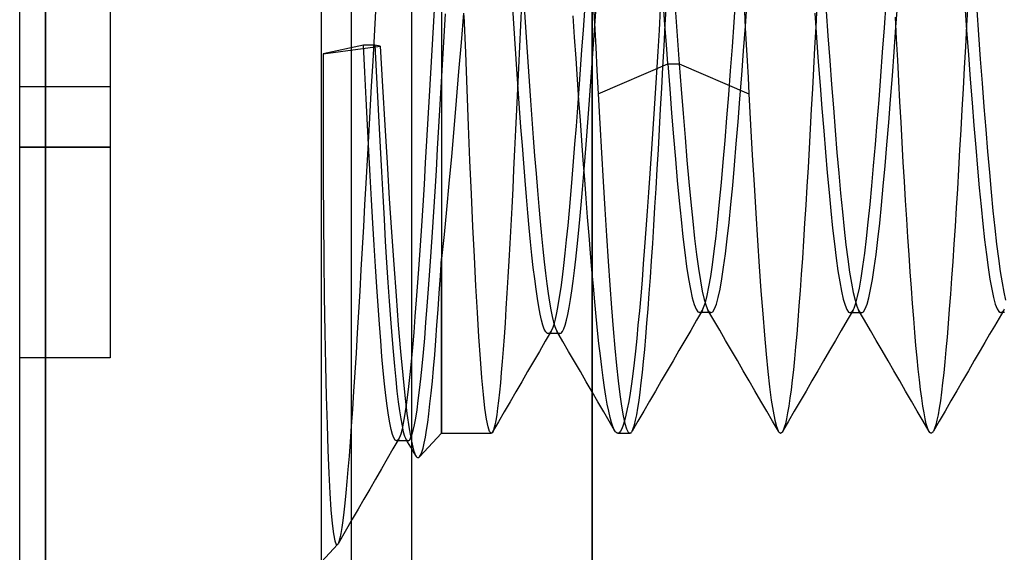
# Model space of a CAD drawing. Header units: millimetres. Extents: x -93 to 0, y 0 to 191.
# Tile 84 of 150: x -93 to -89.73, y 156.15 to 157.92. Entities that reach past the tile are written whole.
import ezdxf

# ---------------------------------------------------------------- set-up
doc = ezdxf.new("R2010")
doc.units = ezdxf.units.MM
doc.layers.add('MAIN-1', color=7, linetype='Continuous')
doc.layers.add('MAIN-2', color=7, linetype='Continuous')

msp = doc.modelspace()

# ---------------------------------------------------------------- linework, layer by layer
at = {"layer": 'MAIN-1'}
for p, q in [((-93, 0), (-93, 187.5)), ((-92, 187.5), (-92, 0))]:
    msp.add_line(p, q, dxfattribs=at)
at = {"layer": 'MAIN-2'}
for p, q in [((-92, 187.5), (-92, 0)), ((-91.1, 16.6), (-91.1, 183.1)), ((-91.7, 167.05), (-91.7, 23.45)), ((-91.9, 166.05), (-91.9, 149.55)), ((-91.1, 166.05), (-91.1, 149.55)), ((-92.9148, 155.14), (-92.9148, 160.96)), ((-92.9148, 160.96), (-92.9148, 155.14)), ((-91.6, 159.5067), (-91.6, 156.55)), ((-92.7, 158.4), (-92.7, 157.7)), ((-90.6289, 157.9148), (-90.6229, 157.9975)), ((-91.6233, 157.9758), (-91.6277, 157.8984)), ((-91.3588, 157.8932), (-91.3633, 157.9615)), ((-91.335, 157.9754), (-91.3383, 157.9043)), ((-91.3265, 157.9814), (-91.3221, 157.9142)), ((-91.0967, 157.9898), (-91.0926, 157.9105)), ((-90.8586, 157.9056), (-90.8633, 157.9708)), ((-90.8576, 157.9062), (-90.8538, 157.978)), ((-90.8246, 157.9618), (-90.82, 157.8996)), ((-90.5917, 157.9009), (-90.5857, 157.9834)), ((-90.3544, 157.9697), (-90.3582, 157.8993)), ((-90.1303, 157.8959), (-90.1243, 157.9772)), ((-90.0919, 157.898), (-90.0859, 157.9806)), ((-89.8633, 157.9708), (-89.8573, 157.8878)), ((-89.8539, 157.9748), (-89.8577, 157.9038)), ((-91.8189, 157.9508), (-91.8236, 157.8685)), ((-91.5914, 157.8666), (-91.5871, 157.9422)), ((-91.5273, 157.9442), (-91.5352, 157.8468)), ((-91.5199, 157.8127), (-91.5247, 157.9361)), ((-91.1584, 157.8646), (-91.1632, 157.9355)), ((-91.1258, 157.9537), (-91.1305, 157.8877)), ((-91.0924, 157.887), (-91.088, 157.9503)), ((-90.8739, 157.9587), (-90.8782, 157.8877)), ((-90.5949, 157.9513), (-90.592, 157.8959)), ((-90.3614, 157.9447), (-90.3555, 157.8634)), ((-90.3237, 157.9513), (-90.3177, 157.869)), ((-90.0898, 157.8594), (-90.0936, 157.9306)), ((-89.824, 157.9548), (-89.818, 157.8726)), ((-91.6277, 157.8984), (-91.6321, 157.8213)), ((-91.3383, 157.9043), (-91.3415, 157.8335)), ((-91.3221, 157.9142), (-91.3177, 157.8479)), ((-91.0926, 157.9105), (-91.0884, 157.8318)), ((-90.8614, 157.8351), (-90.8576, 157.9062)), ((-90.8539, 157.8407), (-90.8586, 157.9056)), ((-90.82, 157.8996), (-90.8155, 157.8377)), ((-90.6349, 157.833), (-90.6289, 157.9148)), ((-90.5977, 157.8193), (-90.5917, 157.9009)), ((-90.592, 157.8959), (-90.589, 157.8406)), ((-90.3582, 157.8993), (-90.3619, 157.8296)), ((-90.1362, 157.815), (-90.1303, 157.8959)), ((-90.0979, 157.8163), (-90.0919, 157.898)), ((-89.8577, 157.9038), (-89.8616, 157.8329)), ((-91.8236, 157.8685), (-91.8283, 157.7854)), ((-91.5957, 157.7915), (-91.5914, 157.8666)), ((-91.3543, 157.8256), (-91.3588, 157.8932)), ((-91.1535, 157.7942), (-91.1584, 157.8646)), ((-91.1305, 157.8877), (-91.1351, 157.8222)), ((-91.0968, 157.8245), (-91.0924, 157.887)), ((-90.8782, 157.8877), (-90.8825, 157.8173)), ((-90.3555, 157.8634), (-90.3496, 157.7832)), ((-90.3177, 157.869), (-90.3117, 157.7877)), ((-89.8573, 157.8878), (-89.8512, 157.8058)), ((-89.818, 157.8726), (-89.812, 157.7913)), ((-91.8591, 157.8383), (-91.993, 157.8092)), ((-91.993, 157.8092), (-91.804, 157.8346)), ((-91.8547, 157.7484), (-91.8591, 157.8383)), ((-91.8209, 157.8383), (-91.8591, 157.8383)), ((-91.804, 157.8346), (-91.8209, 157.8383)), ((-91.8209, 157.8383), (-91.8168, 157.7524)), ((-91.804, 157.8346), (-91.7961, 157.7015)), ((-91.5352, 157.8468), (-91.5432, 157.7502)), ((-91.3415, 157.8335), (-91.3448, 157.7632)), ((-91.3177, 157.8479), (-91.3133, 157.7825)), ((-91.0884, 157.8318), (-91.0843, 157.7539)), ((-90.8652, 157.7647), (-90.8614, 157.8351)), ((-90.8491, 157.7765), (-90.8539, 157.8407)), ((-90.8155, 157.8377), (-90.8109, 157.7765)), ((-90.6409, 157.7525), (-90.6349, 157.833)), ((-90.589, 157.8406), (-90.5859, 157.7857)), ((-90.3619, 157.8296), (-90.3656, 157.7608)), ((-90.0861, 157.7887), (-90.0898, 157.8594)), ((-89.8616, 157.8329), (-89.8655, 157.7624)), ((-91.993, 157.8092), (-91.9932, 157.6672)), ((-91.6321, 157.8213), (-91.6365, 157.7448)), ((-91.5151, 157.6906), (-91.5199, 157.8127)), ((-91.3498, 157.7589), (-91.3543, 157.8256)), ((-91.1351, 157.8222), (-91.1398, 157.7573)), ((-91.1012, 157.7629), (-91.0968, 157.8245)), ((-90.8825, 157.8173), (-90.8868, 157.7477)), ((-90.6037, 157.739), (-90.5977, 157.8193)), ((-90.1422, 157.7352), (-90.1362, 157.815)), ((-90.1039, 157.736), (-90.0979, 157.8163)), ((-89.8512, 157.8058), (-89.8452, 157.7253)), ((-91.8283, 157.7854), (-91.8331, 157.7016)), ((-91.5999, 157.7166), (-91.5957, 157.7915)), ((-91.3133, 157.7825), (-91.3089, 157.7181)), ((-91.1487, 157.7246), (-91.1535, 157.7942)), ((-91.0802, 157.677), (-90.8491, 157.7765)), ((-90.869, 157.6951), (-90.8652, 157.7647)), ((-90.8492, 157.7765), (-90.8109, 157.7765)), ((-90.8492, 157.7765), (-90.8428, 157.693)), ((-90.8109, 157.7765), (-90.5799, 157.677)), ((-90.8109, 157.7765), (-90.8046, 157.6925)), ((-90.5859, 157.7857), (-90.5829, 157.7311)), ((-90.3496, 157.7832), (-90.3437, 157.7047)), ((-90.3117, 157.7877), (-90.3057, 157.708)), ((-90.0823, 157.7186), (-90.0861, 157.7887)), ((-89.812, 157.7913), (-89.806, 157.7116)), ((-91.8504, 157.6599), (-91.8547, 157.7484)), ((-91.8168, 157.7524), (-91.8126, 157.6672)), ((-91.6365, 157.7448), (-91.6408, 157.6691)), ((-91.5432, 157.7502), (-91.5512, 157.6546)), ((-91.3453, 157.6933), (-91.3498, 157.7589)), ((-91.3448, 157.7632), (-91.348, 157.6937)), ((-91.1398, 157.7573), (-91.1444, 157.6934)), ((-91.1057, 157.702), (-91.1012, 157.7629)), ((-91.0843, 157.7539), (-91.0802, 157.677)), ((-90.8868, 157.7477), (-90.8911, 157.6788)), ((-90.6469, 157.6735), (-90.6409, 157.7525)), ((-90.6097, 157.6604), (-90.6037, 157.739)), ((-90.3656, 157.7608), (-90.3693, 157.693)), ((-90.1481, 157.657), (-90.1422, 157.7352)), ((-90.1099, 157.6574), (-90.1039, 157.736)), ((-89.8655, 157.7624), (-89.8693, 157.6927)), ((-93, 157.7), (-93, 157.7)), ((-93, 157.7), (-93, 157.7)), ((-92.7, 157.7), (-93, 157.7)), ((-92.7, 157.7), (-92.7, 157.5)), ((-92.7, 157.7), (-92.7, 157.7)), ((-92.7, 157.7), (-92.7, 157.7)), ((-91.8331, 157.7016), (-91.8378, 157.6178)), ((-91.7961, 157.7015), (-91.7884, 157.5724)), ((-91.6043, 157.6417), (-91.5999, 157.7166)), ((-91.3089, 157.7181), (-91.3045, 157.6546)), ((-91.1439, 157.656), (-91.1487, 157.7246)), ((-91.1101, 157.6415), (-91.1057, 157.702)), ((-90.5829, 157.7311), (-90.5799, 157.677)), ((-90.3437, 157.7047), (-90.3377, 157.6282)), ((-90.3057, 157.708), (-90.2997, 157.6303)), ((-90.0786, 157.6497), (-90.0823, 157.7186)), ((-89.8452, 157.7253), (-89.8392, 157.6469)), ((-89.806, 157.7116), (-89.8, 157.6337)), ((-91.9932, 157.6672), (-91.993, 157.5275)), ((-91.8126, 157.6672), (-91.8083, 157.5828)), ((-91.6408, 157.6691), (-91.6451, 157.5942)), ((-91.5104, 157.5709), (-91.5151, 157.6906)), ((-91.348, 157.6937), (-91.3512, 157.6251)), ((-91.3408, 157.629), (-91.3453, 157.6933)), ((-91.1444, 157.6934), (-91.149, 157.6307)), ((-91.0802, 157.677), (-91.0746, 157.5776)), ((-90.8911, 157.6788), (-90.8954, 157.6106)), ((-90.8728, 157.6264), (-90.869, 157.6951)), ((-90.8428, 157.693), (-90.8365, 157.612)), ((-90.8046, 157.6925), (-90.7982, 157.6108)), ((-90.6529, 157.5964), (-90.6469, 157.6735)), ((-90.5799, 157.677), (-90.5742, 157.5736)), ((-90.3693, 157.693), (-90.3729, 157.6261)), ((-89.8693, 157.6927), (-89.8731, 157.6241)), ((-91.846, 157.5729), (-91.8504, 157.6599)), ((-91.6086, 157.5673), (-91.6043, 157.6417)), ((-91.5512, 157.6546), (-91.5592, 157.5607)), ((-91.3045, 157.6546), (-91.3, 157.5921)), ((-91.1391, 157.5885), (-91.1439, 157.656)), ((-91.1146, 157.5817), (-91.1101, 157.6415)), ((-90.6157, 157.5841), (-90.6097, 157.6604)), ((-90.1541, 157.581), (-90.1481, 157.657)), ((-90.1159, 157.5811), (-90.1099, 157.6574)), ((-90.0749, 157.582), (-90.0786, 157.6497)), ((-89.8392, 157.6469), (-89.8332, 157.5711)), ((-89.8, 157.6337), (-89.794, 157.5581)), ((-91.8378, 157.6178), (-91.8425, 157.5353)), ((-91.3512, 157.6251), (-91.3544, 157.5575)), ((-91.3363, 157.5662), (-91.3408, 157.629)), ((-91.149, 157.6307), (-91.1537, 157.5695)), ((-90.8954, 157.6106), (-90.8997, 157.5434)), ((-90.8765, 157.5588), (-90.8728, 157.6264)), ((-90.8365, 157.612), (-90.8302, 157.5339)), ((-90.7982, 157.6108), (-90.7918, 157.532)), ((-90.3729, 157.6261), (-90.3765, 157.5603)), ((-90.3377, 157.6282), (-90.3318, 157.5541)), ((-90.2997, 157.6303), (-90.2937, 157.5549)), ((-89.8731, 157.6241), (-89.8769, 157.5566)), ((-91.8416, 157.4877), (-91.846, 157.5729)), ((-91.8083, 157.5828), (-91.804, 157.4993)), ((-91.7884, 157.5724), (-91.7808, 157.4479)), ((-91.6451, 157.5942), (-91.6495, 157.5204)), ((-91.5056, 157.4549), (-91.5104, 157.5709)), ((-91.3, 157.5921), (-91.2955, 157.5305)), ((-91.1537, 157.5695), (-91.1583, 157.5097)), ((-91.1344, 157.522), (-91.1391, 157.5885)), ((-91.1191, 157.5231), (-91.1146, 157.5817)), ((-91.0746, 157.5776), (-91.069, 157.4803)), ((-90.659, 157.5217), (-90.6529, 157.5964)), ((-90.6217, 157.5103), (-90.6157, 157.5841)), ((-90.5742, 157.5736), (-90.5686, 157.4727)), ((-90.1601, 157.5079), (-90.1541, 157.581)), ((-90.1219, 157.5076), (-90.1159, 157.5811)), ((-90.0712, 157.5154), (-90.0749, 157.582)), ((-89.8332, 157.5711), (-89.8273, 157.4985)), ((-91.8425, 157.5353), (-91.8469, 157.4559)), ((-91.6129, 157.4941), (-91.6086, 157.5673)), ((-91.5592, 157.5607), (-91.5673, 157.4688)), ((-91.3544, 157.5575), (-91.3576, 157.4911)), ((-91.3317, 157.5052), (-91.3363, 157.5662)), ((-90.8997, 157.5434), (-90.9041, 157.4772)), ((-90.8803, 157.4922), (-90.8765, 157.5588)), ((-90.3765, 157.5603), (-90.3801, 157.4955)), ((-90.3318, 157.5541), (-90.3259, 157.4827)), ((-90.2937, 157.5549), (-90.2877, 157.4824)), ((-89.8769, 157.5566), (-89.8806, 157.4902)), ((-89.794, 157.5581), (-89.788, 157.4853)), ((-91.993, 157.5275), (-91.9925, 157.3908)), ((-91.6495, 157.5204), (-91.6538, 157.4476)), ((-91.3272, 157.4461), (-91.3317, 157.5052)), ((-91.2955, 157.5305), (-91.291, 157.4703)), ((-91.1583, 157.5097), (-91.1629, 157.4516)), ((-91.1296, 157.4566), (-91.1344, 157.522)), ((-91.1236, 157.4664), (-91.1191, 157.5231)), ((-90.8302, 157.5339), (-90.8239, 157.4592)), ((-90.7918, 157.532), (-90.7855, 157.4565)), ((-90.665, 157.45), (-90.659, 157.5217)), ((-90.6277, 157.4396), (-90.6217, 157.5103)), ((-90.166, 157.4379), (-90.1601, 157.5079)), ((-90.1279, 157.4371), (-90.1219, 157.5076)), ((-90.0675, 157.45), (-90.0712, 157.5154)), ((-93, 157.5), (-92.7, 157.5)), ((-92.7, 157.5), (-93, 157.5)), ((-92.7, 157.5), (-92.7, 156.8)), ((-91.8371, 157.4047), (-91.8416, 157.4877)), ((-91.804, 157.4993), (-91.7997, 157.4173)), ((-91.6172, 157.4225), (-91.6129, 157.4941)), ((-91.3576, 157.4911), (-91.3608, 157.4259)), ((-91.291, 157.4703), (-91.2864, 157.4118)), ((-91.069, 157.4803), (-91.0635, 157.3856)), ((-90.9041, 157.4772), (-90.9084, 157.4124)), ((-90.8841, 157.4268), (-90.8803, 157.4922)), ((-90.5686, 157.4727), (-90.5629, 157.3749)), ((-90.3801, 157.4955), (-90.3837, 157.4317)), ((-90.3259, 157.4827), (-90.32, 157.4143)), ((-90.2877, 157.4824), (-90.2817, 157.413)), ((-89.8806, 157.4902), (-89.8843, 157.4249)), ((-89.8273, 157.4985), (-89.8214, 157.4295)), ((-89.788, 157.4853), (-89.782, 157.4157)), ((-91.8469, 157.4559), (-91.8512, 157.3804)), ((-91.7808, 157.4479), (-91.7733, 157.3294)), ((-91.6538, 157.4476), (-91.6581, 157.3761)), ((-91.5673, 157.4688), (-91.5754, 157.3795)), ((-91.5007, 157.3434), (-91.5056, 157.4549)), ((-91.3227, 157.3891), (-91.3272, 157.4461)), ((-91.1629, 157.4516), (-91.1675, 157.3952)), ((-91.1249, 157.3921), (-91.1296, 157.4566)), ((-91.128, 157.4117), (-91.1236, 157.4664)), ((-90.8239, 157.4592), (-90.8177, 157.3884)), ((-90.7855, 157.4565), (-90.7791, 157.3848)), ((-90.671, 157.3819), (-90.665, 157.45)), ((-90.6337, 157.3723), (-90.6277, 157.4396)), ((-90.172, 157.3715), (-90.166, 157.4379)), ((-90.1339, 157.3701), (-90.1279, 157.4371)), ((-90.0636, 157.3856), (-90.0675, 157.45)), ((-91.8327, 157.3245), (-91.8371, 157.4047)), ((-91.7997, 157.4173), (-91.7953, 157.3375)), ((-91.6215, 157.3527), (-91.6172, 157.4225)), ((-91.3608, 157.4259), (-91.3639, 157.3621)), ((-91.2864, 157.4118), (-91.2819, 157.3559)), ((-91.1325, 157.3591), (-91.128, 157.4117)), ((-90.9084, 157.4124), (-90.9128, 157.349)), ((-90.8879, 157.3628), (-90.8841, 157.4268)), ((-90.3837, 157.4317), (-90.3874, 157.3689)), ((-90.32, 157.4143), (-90.3141, 157.3493)), ((-90.2817, 157.413), (-90.2757, 157.3472)), ((-89.8843, 157.4249), (-89.888, 157.3607)), ((-89.8214, 157.4295), (-89.8155, 157.3641)), ((-89.782, 157.4157), (-89.776, 157.3498)), ((-91.9925, 157.3908), (-91.9916, 157.2575)), ((-91.8512, 157.3804), (-91.8552, 157.3076)), ((-91.6581, 157.3761), (-91.6625, 157.3062)), ((-91.5754, 157.3795), (-91.5836, 157.2931)), ((-91.3182, 157.3344), (-91.3227, 157.3891)), ((-91.1675, 157.3952), (-91.1722, 157.341)), ((-91.1201, 157.3288), (-91.1249, 157.3921)), ((-91.0635, 157.3856), (-91.0579, 157.2939)), ((-90.8177, 157.3884), (-90.8114, 157.3217)), ((-90.7791, 157.3848), (-90.7728, 157.3172)), ((-90.677, 157.3182), (-90.671, 157.3819)), ((-90.6397, 157.3089), (-90.6337, 157.3723)), ((-90.5629, 157.3749), (-90.5572, 157.2806)), ((-90.0598, 157.3225), (-90.0636, 157.3856)), ((-91.6257, 157.2844), (-91.6215, 157.3527)), ((-91.4958, 157.2367), (-91.5007, 157.3434)), ((-91.3639, 157.3621), (-91.3671, 157.2998)), ((-91.2819, 157.3559), (-91.2773, 157.3027)), ((-91.1722, 157.341), (-91.1768, 157.2889)), ((-91.1369, 157.3084), (-91.1325, 157.3591)), ((-90.9128, 157.349), (-90.9172, 157.2872)), ((-90.8917, 157.3002), (-90.8879, 157.3628)), ((-90.3874, 157.3689), (-90.3912, 157.3074)), ((-90.3141, 157.3493), (-90.3082, 157.2881)), ((-90.2757, 157.3472), (-90.2697, 157.2853)), ((-90.1779, 157.309), (-90.172, 157.3715)), ((-90.1399, 157.3068), (-90.1339, 157.3701)), ((-89.888, 157.3607), (-89.8918, 157.2978)), ((-89.8155, 157.3641), (-89.8096, 157.3025)), ((-89.776, 157.3498), (-89.77, 157.2879)), ((-91.8552, 157.3076), (-91.8592, 157.2361)), ((-91.8283, 157.2475), (-91.8327, 157.3245)), ((-91.7953, 157.3375), (-91.7909, 157.2605)), ((-91.7733, 157.3294), (-91.766, 157.2176)), ((-91.3136, 157.282), (-91.3182, 157.3344)), ((-91.1414, 157.2598), (-91.1369, 157.3084)), ((-91.1153, 157.2669), (-91.1201, 157.3288)), ((-90.8114, 157.3217), (-90.8052, 157.2596)), ((-90.7728, 157.3172), (-90.7664, 157.2543)), ((-90.6829, 157.2589), (-90.677, 157.3182)), ((-90.6457, 157.2497), (-90.6397, 157.3089)), ((-90.3912, 157.3074), (-90.395, 157.2472)), ((-90.1838, 157.2507), (-90.1779, 157.309)), ((-90.1459, 157.2478), (-90.1399, 157.3068)), ((-90.0559, 157.2608), (-90.0598, 157.3225)), ((-91.6625, 157.3062), (-91.6668, 157.2382)), ((-91.63, 157.2177), (-91.6257, 157.2844)), ((-91.5836, 157.2931), (-91.5918, 157.21)), ((-91.3671, 157.2998), (-91.3702, 157.239)), ((-91.3091, 157.2323), (-91.3136, 157.282)), ((-91.2773, 157.3027), (-91.2728, 157.2525)), ((-91.1768, 157.2889), (-91.1814, 157.2392)), ((-91.0579, 157.2939), (-91.0524, 157.2056)), ((-90.9172, 157.2872), (-90.9215, 157.227)), ((-90.8954, 157.2391), (-90.8917, 157.3002)), ((-90.5572, 157.2806), (-90.5515, 157.1901)), ((-90.3082, 157.2881), (-90.3022, 157.2311)), ((-90.2697, 157.2853), (-90.2637, 157.2278)), ((-89.8918, 157.2978), (-89.8955, 157.2365)), ((-89.8096, 157.3025), (-89.8037, 157.245)), ((-89.77, 157.2879), (-89.7639, 157.2304)), ((-91.9916, 157.2575), (-91.9904, 157.1279)), ((-91.8239, 157.1738), (-91.8283, 157.2475)), ((-91.7909, 157.2605), (-91.7866, 157.1867)), ((-91.2728, 157.2525), (-91.2684, 157.2052)), ((-91.1458, 157.2133), (-91.1414, 157.2598)), ((-91.1105, 157.2066), (-91.1153, 157.2669)), ((-90.8052, 157.2596), (-90.799, 157.2024)), ((-90.7664, 157.2543), (-90.7601, 157.1963)), ((-90.6889, 157.2042), (-90.6829, 157.2589)), ((-90.6517, 157.1952), (-90.6457, 157.2497)), ((-90.395, 157.2472), (-90.3988, 157.1886)), ((-90.1897, 157.1967), (-90.1838, 157.2507)), ((-90.1519, 157.1932), (-90.1459, 157.2478)), ((-90.0521, 157.2008), (-90.0559, 157.2608)), ((-89.8037, 157.245), (-89.7978, 157.1919)), ((-91.8592, 157.2361), (-91.8633, 157.1644)), ((-91.766, 157.2176), (-91.7586, 157.1104)), ((-91.6668, 157.2382), (-91.6711, 157.1727)), ((-91.6344, 157.1525), (-91.63, 157.2177)), ((-91.5918, 157.21), (-91.6, 157.1305)), ((-91.491, 157.1351), (-91.4958, 157.2367)), ((-91.3702, 157.239), (-91.3734, 157.1799)), ((-91.3045, 157.1853), (-91.3091, 157.2323)), ((-91.1814, 157.2392), (-91.1861, 157.1921)), ((-91.1503, 157.1694), (-91.1458, 157.2133)), ((-90.9215, 157.227), (-90.9259, 157.1687)), ((-90.8993, 157.1798), (-90.8954, 157.2391)), ((-90.3022, 157.2311), (-90.2963, 157.1788)), ((-90.2637, 157.2278), (-90.2577, 157.1751)), ((-89.8955, 157.2365), (-89.8993, 157.1771)), ((-89.7639, 157.2304), (-89.7579, 157.1776)), ((-91.7866, 157.1867), (-91.7823, 157.1166)), ((-91.3734, 157.1799), (-91.3766, 157.1227)), ((-91.3, 157.1413), (-91.3045, 157.1853)), ((-91.2684, 157.2052), (-91.2639, 157.1608)), ((-91.1861, 157.1921), (-91.1907, 157.1478)), ((-91.1057, 157.1482), (-91.1105, 157.2066)), ((-91.0524, 157.2056), (-91.0469, 157.1213)), ((-90.9031, 157.1223), (-90.8993, 157.1798)), ((-90.799, 157.2024), (-90.7928, 157.1503)), ((-90.7601, 157.1963), (-90.7538, 157.1436)), ((-90.6948, 157.1543), (-90.6889, 157.2042)), ((-90.6577, 157.1456), (-90.6517, 157.1952)), ((-90.5515, 157.1901), (-90.5456, 157.1037)), ((-90.3988, 157.1886), (-90.4026, 157.1316)), ((-90.2963, 157.1788), (-90.2904, 157.1314)), ((-90.1956, 157.1475), (-90.1897, 157.1967)), ((-90.1579, 157.1436), (-90.1519, 157.1932)), ((-90.0482, 157.1425), (-90.0521, 157.2008)), ((-89.8993, 157.1771), (-89.9032, 157.1196)), ((-89.7978, 157.1919), (-89.7919, 157.1434)), ((-89.7579, 157.1776), (-89.7519, 157.1297)), ((-91.8633, 157.1644), (-91.8674, 157.0927)), ((-91.8195, 157.1034), (-91.8239, 157.1738)), ((-91.6711, 157.1727), (-91.6754, 157.11)), ((-91.6387, 157.0895), (-91.6344, 157.1525)), ((-91.2639, 157.1608), (-91.2595, 157.1194)), ((-91.1907, 157.1478), (-91.1954, 157.1063)), ((-91.1547, 157.1283), (-91.1503, 157.1694)), ((-91.1009, 157.0919), (-91.1057, 157.1482)), ((-90.9259, 157.1687), (-90.9303, 157.1123)), ((-90.7928, 157.1503), (-90.7866, 157.1036)), ((-90.7538, 157.1436), (-90.7474, 157.0968)), ((-90.7007, 157.1094), (-90.6948, 157.1543)), ((-90.6637, 157.1012), (-90.6577, 157.1456)), ((-90.2577, 157.1751), (-90.2517, 157.1275)), ((-90.2015, 157.1034), (-90.1956, 157.1475)), ((-90.1639, 157.0992), (-90.1579, 157.1436)), ((-89.7919, 157.1434), (-89.786, 157.0998)), ((-91.9904, 157.1279), (-91.989, 157.0034)), ((-91.7823, 157.1166), (-91.778, 157.0504)), ((-91.7586, 157.1104), (-91.7511, 157.0066)), ((-91.6037, 157.0721), (-91.6, 157.1305)), ((-91.6, 156.55), (-91.6, 157.1305)), ((-91.486, 157.0394), (-91.491, 157.1351)), ((-91.3766, 157.1227), (-91.3798, 157.0675)), ((-91.2955, 157.1003), (-91.3, 157.1413)), ((-91.2595, 157.1194), (-91.2551, 157.0811)), ((-91.1591, 157.0902), (-91.1547, 157.1283)), ((-91.0469, 157.1213), (-91.0413, 157.0414)), ((-90.9303, 157.1123), (-90.9347, 157.0579)), ((-90.9069, 157.0668), (-90.9031, 157.1223)), ((-90.4026, 157.1316), (-90.4064, 157.0766)), ((-90.2904, 157.1314), (-90.2845, 157.0892)), ((-90.2517, 157.1275), (-90.2457, 157.0851)), ((-90.0444, 157.0861), (-90.0482, 157.1425)), ((-89.9032, 157.1196), (-89.9071, 157.0644)), ((-89.7519, 157.1297), (-89.7459, 157.0869)), ((-91.8674, 157.0927), (-91.8715, 157.0215)), ((-91.8152, 157.0362), (-91.8195, 157.1034)), ((-91.6754, 157.11), (-91.6796, 157.05)), ((-91.643, 157.0291), (-91.6387, 157.0895)), ((-91.2909, 157.0626), (-91.2955, 157.1003)), ((-91.2551, 157.0811), (-91.2506, 157.0457)), ((-91.1954, 157.1063), (-91.2, 157.0681)), ((-91.1636, 157.0551), (-91.1591, 157.0902)), ((-91.0962, 157.038), (-91.1009, 157.0919)), ((-90.7866, 157.1036), (-90.7804, 157.0626)), ((-90.7474, 157.0968), (-90.7411, 157.0561)), ((-90.7066, 157.0698), (-90.7007, 157.1094)), ((-90.6697, 157.062), (-90.6637, 157.1012)), ((-90.5456, 157.1037), (-90.5398, 157.0221)), ((-90.2845, 157.0892), (-90.2786, 157.0524)), ((-90.2457, 157.0851), (-90.2397, 157.0482)), ((-90.2074, 157.0646), (-90.2015, 157.1034)), ((-90.1699, 157.0604), (-90.1639, 157.0992)), ((-90.0406, 157.032), (-90.0444, 157.0861)), ((-89.786, 157.0998), (-89.7801, 157.0612)), ((-89.7459, 157.0869), (-89.7399, 157.0496)), ((-91.778, 157.0504), (-91.7738, 156.9881)), ((-91.6796, 157.05), (-91.6838, 156.9924)), ((-91.6075, 157.0154), (-91.6037, 157.0721)), ((-91.3798, 157.0675), (-91.3829, 157.0144)), ((-91.2864, 157.0281), (-91.2909, 157.0626)), ((-91.2506, 157.0457), (-91.2462, 157.0135)), ((-91.2, 157.0681), (-91.2046, 157.0332)), ((-91.168, 157.0228), (-91.1636, 157.0551)), ((-90.9347, 157.0579), (-90.9391, 157.0057)), ((-90.9107, 157.0137), (-90.9069, 157.0668)), ((-90.7804, 157.0626), (-90.7741, 157.0278)), ((-90.7411, 157.0561), (-90.7348, 157.0219)), ((-90.7125, 157.0357), (-90.7066, 157.0698)), ((-90.6757, 157.0284), (-90.6697, 157.062)), ((-90.4064, 157.0766), (-90.4102, 157.0236)), ((-90.2786, 157.0524), (-90.2727, 157.021)), ((-90.2397, 157.0482), (-90.2337, 157.0169)), ((-90.2133, 157.0312), (-90.2074, 157.0646)), ((-90.1759, 157.0272), (-90.1699, 157.0604)), ((-89.9071, 157.0644), (-89.9109, 157.0117)), ((-89.7801, 157.0612), (-89.7742, 157.028)), ((-89.7399, 157.0496), (-89.7339, 157.0179)), ((-91.8715, 157.0215), (-91.8756, 156.9513)), ((-91.8108, 156.9724), (-91.8152, 157.0362)), ((-91.6473, 156.9716), (-91.643, 157.0291)), ((-91.6113, 156.9608), (-91.6075, 157.0154)), ((-91.481, 156.9505), (-91.486, 157.0394)), ((-91.3829, 157.0144), (-91.3861, 156.9636)), ((-91.2818, 156.997), (-91.2864, 157.0281)), ((-91.2462, 157.0135), (-91.2417, 156.9846)), ((-91.2046, 157.0332), (-91.2093, 157.0017)), ((-91.1725, 156.9934), (-91.168, 157.0228)), ((-91.0915, 156.9865), (-91.0962, 157.038)), ((-91.0413, 157.0414), (-91.0357, 156.9662)), ((-90.9145, 156.9631), (-90.9107, 157.0137)), ((-90.7741, 157.0278), (-90.7679, 156.9993)), ((-90.7348, 157.0219), (-90.7284, 156.9942)), ((-90.7184, 157.007), (-90.7125, 157.0357)), ((-90.6817, 157.0005), (-90.6757, 157.0284)), ((-90.5398, 157.0221), (-90.534, 156.9459)), ((-90.4102, 157.0236), (-90.4139, 156.9729)), ((-90.2727, 157.021), (-90.2668, 156.9951)), ((-90.2337, 157.0169), (-90.2277, 156.9914)), ((-90.2193, 157.0034), (-90.2133, 157.0312)), ((-90.1819, 156.9997), (-90.1759, 157.0272)), ((-90.0368, 156.9802), (-90.0406, 157.032)), ((-89.7742, 157.028), (-89.7682, 157.0003)), ((-89.7339, 157.0179), (-89.7279, 156.9921)), ((-91.989, 157.0034), (-91.9872, 156.8854)), ((-91.7738, 156.9881), (-91.7695, 156.9294)), ((-91.7511, 157.0066), (-91.7436, 156.909)), ((-91.6838, 156.9924), (-91.6881, 156.9371)), ((-91.2772, 156.9694), (-91.2818, 156.997)), ((-91.2417, 156.9846), (-91.2372, 156.9591)), ((-91.2093, 157.0017), (-91.2139, 156.9738)), ((-91.1769, 156.9672), (-91.1725, 156.9934)), ((-91.0868, 156.9377), (-91.0915, 156.9865)), ((-90.9391, 157.0057), (-90.9435, 156.9559)), ((-90.7679, 156.9993), (-90.7617, 156.9772)), ((-90.7301, 156.9668), (-90.7243, 156.984)), ((-90.7284, 156.9942), (-90.7221, 156.9732)), ((-90.7243, 156.984), (-90.7184, 157.007)), ((-90.6877, 156.9786), (-90.6817, 157.0005)), ((-90.2668, 156.9951), (-90.261, 156.975)), ((-90.2311, 156.9649), (-90.2252, 156.9812)), ((-90.2277, 156.9914), (-90.2217, 156.9718)), ((-90.2252, 156.9812), (-90.2193, 157.0034)), ((-90.1879, 156.9782), (-90.1819, 156.9997)), ((-90.0331, 156.9309), (-90.0368, 156.9802)), ((-89.9109, 157.0117), (-89.9148, 156.9615)), ((-89.7682, 157.0003), (-89.7623, 156.9786)), ((-91.8756, 156.9513), (-91.8797, 156.8828)), ((-91.8064, 156.9125), (-91.8108, 156.9724)), ((-91.6516, 156.9171), (-91.6473, 156.9716)), ((-91.6151, 156.9083), (-91.6113, 156.9608)), ((-91.476, 156.8696), (-91.481, 156.9505)), ((-91.3861, 156.9636), (-91.3892, 156.9153)), ((-91.2727, 156.9454), (-91.2772, 156.9694)), ((-91.2372, 156.9591), (-91.2328, 156.9372)), ((-91.2185, 156.9493), (-91.2231, 156.9284)), ((-91.2139, 156.9738), (-91.2185, 156.9493)), ((-91.1814, 156.9443), (-91.1769, 156.9672)), ((-91.0357, 156.9662), (-91.0302, 156.8965)), ((-90.9435, 156.9559), (-90.948, 156.9086)), ((-90.9183, 156.9151), (-90.9145, 156.9631)), ((-90.7617, 156.9772), (-90.7555, 156.9617)), ((-90.7555, 156.9617), (-90.7493, 156.9527)), ((-90.7341, 156.9586), (-90.7537, 156.925)), ((-90.7493, 156.9527), (-90.7431, 156.9503)), ((-90.7408, 156.9502), (-90.7439, 156.9502)), ((-90.7431, 156.9503), (-90.7409, 156.951)), ((-90.7409, 156.951), (-90.7387, 156.9525)), ((-90.7376, 156.9502), (-90.7408, 156.9502)), ((-90.7387, 156.9525), (-90.7366, 156.9549)), ((-90.7344, 156.9502), (-90.7376, 156.9502)), ((-90.7366, 156.9549), (-90.7344, 156.958)), ((-90.7344, 156.958), (-90.7323, 156.962)), ((-90.7313, 156.9502), (-90.7344, 156.9502)), ((-90.7323, 156.962), (-90.7301, 156.9668)), ((-90.7281, 156.9502), (-90.7313, 156.9502)), ((-90.7249, 156.9502), (-90.7281, 156.9502)), ((-90.7217, 156.9502), (-90.7249, 156.9502)), ((-90.7221, 156.9732), (-90.7157, 156.9588)), ((-90.7185, 156.9502), (-90.7217, 156.9502)), ((-90.7153, 156.9502), (-90.7185, 156.9502)), ((-90.7157, 156.9588), (-90.7141, 156.9562)), ((-90.6962, 156.9252), (-90.7157, 156.9587)), ((-90.7122, 156.9502), (-90.7153, 156.9502)), ((-90.7141, 156.9562), (-90.7124, 156.9541)), ((-90.7124, 156.9541), (-90.7107, 156.9524)), ((-90.709, 156.9502), (-90.7122, 156.9502)), ((-90.7107, 156.9524), (-90.7091, 156.9512)), ((-90.7091, 156.9512), (-90.7074, 156.9504)), ((-90.7058, 156.9502), (-90.709, 156.9502)), ((-90.7074, 156.9504), (-90.7057, 156.9502)), ((-90.7057, 156.9502), (-90.6997, 156.9533)), ((-90.6997, 156.9533), (-90.6937, 156.9628)), ((-90.6937, 156.9628), (-90.6877, 156.9786)), ((-90.4139, 156.9729), (-90.4177, 156.9247)), ((-90.261, 156.975), (-90.2551, 156.9607)), ((-90.2551, 156.9607), (-90.2492, 156.9523)), ((-90.2343, 156.9586), (-90.2538, 156.9249)), ((-90.2492, 156.9523), (-90.2462, 156.9504)), ((-90.2462, 156.9504), (-90.2432, 156.9501)), ((-90.241, 156.95), (-90.2442, 156.95)), ((-90.2432, 156.9501), (-90.2402, 156.9514)), ((-90.2378, 156.95), (-90.241, 156.95)), ((-90.2402, 156.9514), (-90.2372, 156.9543)), ((-90.2347, 156.95), (-90.2378, 156.95)), ((-90.2372, 156.9543), (-90.2341, 156.9588)), ((-90.2315, 156.95), (-90.2347, 156.95)), ((-90.2341, 156.9588), (-90.2311, 156.9649)), ((-90.2283, 156.95), (-90.2315, 156.95)), ((-90.2251, 156.95), (-90.2283, 156.95)), ((-90.222, 156.95), (-90.2251, 156.95)), ((-90.2188, 156.95), (-90.222, 156.95)), ((-90.2217, 156.9718), (-90.2157, 156.9584)), ((-90.2156, 156.95), (-90.2188, 156.95)), ((-90.2157, 156.9584), (-90.214, 156.9558)), ((-90.1962, 156.9248), (-90.2157, 156.9583)), ((-90.2124, 156.95), (-90.2156, 156.95)), ((-90.214, 156.9558), (-90.2124, 156.9538)), ((-90.2124, 156.9538), (-90.2108, 156.9521)), ((-90.2092, 156.95), (-90.2124, 156.95)), ((-90.2108, 156.9521), (-90.2092, 156.951)), ((-90.2092, 156.951), (-90.2076, 156.9503)), ((-90.206, 156.95), (-90.2092, 156.95)), ((-90.2076, 156.9503), (-90.206, 156.95)), ((-90.206, 156.95), (-90.2, 156.9532)), ((-90.2, 156.9532), (-90.1939, 156.9626)), ((-90.1939, 156.9626), (-90.1879, 156.9782)), ((-89.9148, 156.9615), (-89.9186, 156.9139)), ((-89.7623, 156.9786), (-89.7563, 156.963)), ((-89.7563, 156.963), (-89.7503, 156.9536)), ((-89.7503, 156.9536), (-89.7444, 156.9504)), ((-89.7341, 156.959), (-89.7497, 156.9322)), ((-89.7444, 156.9504), (-89.7384, 156.9532)), ((-89.741, 156.9504), (-89.7442, 156.9504)), ((-89.7378, 156.9504), (-89.741, 156.9504)), ((-89.7384, 156.9532), (-89.7374, 156.9543)), ((-89.7347, 156.9504), (-89.7378, 156.9504)), ((-89.7374, 156.9543), (-89.7364, 156.9556)), ((-89.7364, 156.9556), (-89.7353, 156.9571)), ((-89.7353, 156.9571), (-89.7342, 156.9588)), ((-89.7315, 156.9504), (-89.7347, 156.9504)), ((-89.7342, 156.9588), (-89.7332, 156.9606)), ((-89.7332, 156.9606), (-89.7322, 156.9627)), ((-91.7695, 156.9294), (-91.7652, 156.8738)), ((-91.6881, 156.9371), (-91.6924, 156.8844)), ((-91.6558, 156.8658), (-91.6516, 156.9171)), ((-91.3892, 156.9153), (-91.3923, 156.8698)), ((-91.2681, 156.9251), (-91.2727, 156.9454)), ((-91.2635, 156.9086), (-91.2681, 156.9251)), ((-91.2328, 156.9372), (-91.2284, 156.9188)), ((-91.2284, 156.9188), (-91.2239, 156.9039)), ((-91.2231, 156.9284), (-91.2277, 156.9112)), ((-91.1902, 156.909), (-91.1858, 156.9249)), ((-91.1858, 156.9249), (-91.1814, 156.9443)), ((-91.0821, 156.8915), (-91.0868, 156.9377)), ((-90.9221, 156.8699), (-90.9183, 156.9151)), ((-90.7537, 156.925), (-90.7732, 156.8914)), ((-90.6767, 156.8916), (-90.6962, 156.9252)), ((-90.534, 156.9459), (-90.5283, 156.8757)), ((-90.4177, 156.9247), (-90.4213, 156.8792)), ((-90.2538, 156.9249), (-90.2734, 156.8913)), ((-90.1766, 156.8912), (-90.1962, 156.9248)), ((-90.0293, 156.8845), (-90.0331, 156.9309)), ((-89.7497, 156.9322), (-89.7653, 156.9053)), ((-91.9872, 156.8854), (-91.9851, 156.7748)), ((-91.8797, 156.8828), (-91.8838, 156.816)), ((-91.802, 156.8566), (-91.8064, 156.9125)), ((-91.7436, 156.909), (-91.7362, 156.821)), ((-91.6924, 156.8844), (-91.6967, 156.8345)), ((-91.6189, 156.8581), (-91.6151, 156.9083)), ((-91.259, 156.8958), (-91.2635, 156.9086)), ((-91.2544, 156.8869), (-91.259, 156.8958)), ((-91.2366, 156.8887), (-91.256, 156.8551)), ((-91.2498, 156.8818), (-91.2544, 156.8869)), ((-91.2492, 156.8814), (-91.2498, 156.8818)), ((-91.2414, 156.8824), (-91.246, 156.8805)), ((-91.2369, 156.8881), (-91.2414, 156.8824)), ((-91.2323, 156.8977), (-91.2369, 156.8881)), ((-91.2277, 156.9112), (-91.2323, 156.8977)), ((-91.2239, 156.9039), (-91.2195, 156.8927)), ((-91.2195, 156.8927), (-91.215, 156.8851)), ((-91.1978, 156.855), (-91.2173, 156.8885)), ((-91.215, 156.8851), (-91.2138, 156.8837)), ((-91.2138, 156.8837), (-91.2126, 156.8825)), ((-91.2126, 156.8825), (-91.2115, 156.8816)), ((-91.2115, 156.8816), (-91.2103, 156.881)), ((-91.2079, 156.8805), (-91.2035, 156.8823)), ((-91.2035, 156.8823), (-91.1991, 156.8876)), ((-91.1991, 156.8876), (-91.1946, 156.8966)), ((-91.1946, 156.8966), (-91.1902, 156.909)), ((-91.0775, 156.8481), (-91.0821, 156.8915)), ((-91.0302, 156.8965), (-91.0247, 156.8327)), ((-90.948, 156.9086), (-90.9524, 156.864)), ((-90.7732, 156.8914), (-90.7927, 156.8578)), ((-90.6572, 156.858), (-90.6767, 156.8916)), ((-90.2734, 156.8913), (-90.2929, 156.8577)), ((-90.1571, 156.8576), (-90.1766, 156.8912)), ((-90.0256, 156.8409), (-90.0293, 156.8845)), ((-89.9186, 156.9139), (-89.9224, 156.869)), ((-89.7653, 156.9053), (-89.781, 156.8784)), ((-91.7976, 156.805), (-91.802, 156.8566)), ((-91.7652, 156.8738), (-91.7609, 156.8214)), ((-91.6601, 156.8176), (-91.6558, 156.8658)), ((-91.6227, 156.8103), (-91.6189, 156.8581)), ((-91.471, 156.7973), (-91.476, 156.8696)), ((-91.3923, 156.8698), (-91.3954, 156.8274)), ((-91.256, 156.8551), (-91.2754, 156.8216)), ((-91.2485, 156.881), (-91.2492, 156.8814)), ((-91.2479, 156.8808), (-91.2485, 156.881)), ((-91.2473, 156.8806), (-91.2479, 156.8808)), ((-91.2467, 156.8805), (-91.2473, 156.8806)), ((-91.246, 156.8805), (-91.2467, 156.8805)), ((-91.2079, 156.8805), (-91.246, 156.8805)), ((-91.2103, 156.881), (-91.2091, 156.8806)), ((-91.2091, 156.8806), (-91.2079, 156.8805)), ((-91.1782, 156.8215), (-91.1978, 156.855)), ((-90.9524, 156.864), (-90.9568, 156.8223)), ((-90.9258, 156.8275), (-90.9221, 156.8699)), ((-90.7927, 156.8578), (-90.8122, 156.8242)), ((-90.6377, 156.8245), (-90.6572, 156.858)), ((-90.5283, 156.8757), (-90.5227, 156.812)), ((-90.4213, 156.8792), (-90.425, 156.8366)), ((-90.2929, 156.8577), (-90.3124, 156.8241)), ((-90.1376, 156.8241), (-90.1571, 156.8576)), ((-89.9224, 156.869), (-89.9261, 156.8269)), ((-89.7966, 156.8515), (-89.8123, 156.8246)), ((-89.781, 156.8784), (-89.7966, 156.8515)), ((-91.7609, 156.8214), (-91.7565, 156.7726)), ((-91.7362, 156.821), (-91.729, 156.743)), ((-91.6967, 156.8345), (-91.701, 156.7878)), ((-91.6643, 156.7726), (-91.6601, 156.8176)), ((-91.3954, 156.8274), (-91.3985, 156.7878)), ((-91.2754, 156.8216), (-91.2949, 156.788)), ((-91.1587, 156.788), (-91.1782, 156.8215)), ((-91.0729, 156.8073), (-91.0775, 156.8481)), ((-91.0247, 156.8327), (-91.0192, 156.7751)), ((-90.9568, 156.8223), (-90.9612, 156.7835)), ((-90.9296, 156.7881), (-90.9258, 156.8275)), ((-90.8122, 156.8242), (-90.8317, 156.7906)), ((-90.6182, 156.7909), (-90.6377, 156.8245)), ((-90.425, 156.8366), (-90.4286, 156.7969)), ((-90.3124, 156.8241), (-90.3319, 156.7906)), ((-90.1182, 156.7905), (-90.1376, 156.8241)), ((-90.0219, 156.8003), (-90.0256, 156.8409)), ((-89.9261, 156.8269), (-89.9298, 156.7874)), ((-89.8123, 156.8246), (-89.8318, 156.7911)), ((-93, 156.8), (-93, 156.8)), ((-92.7, 156.8), (-93, 156.8)), ((-92.7, 156.8), (-92.7, 156.8)), ((-91.8838, 156.816), (-91.8879, 156.7512)), ((-91.7932, 156.7576), (-91.7976, 156.805)), ((-91.701, 156.7878), (-91.7053, 156.7445)), ((-91.6266, 156.765), (-91.6227, 156.8103)), ((-91.466, 156.7337), (-91.471, 156.7973)), ((-91.3985, 156.7878), (-91.4016, 156.7511)), ((-91.2949, 156.788), (-91.3143, 156.7545)), ((-91.1392, 156.7545), (-91.1587, 156.788)), ((-91.0682, 156.7694), (-91.0729, 156.8073)), ((-90.9333, 156.7514), (-90.9296, 156.7881)), ((-90.8317, 156.7906), (-90.8512, 156.7571)), ((-90.5987, 156.7574), (-90.6182, 156.7909)), ((-90.5227, 156.812), (-90.5171, 156.7547)), ((-90.4286, 156.7969), (-90.4323, 156.7601)), ((-90.3319, 156.7906), (-90.3514, 156.757)), ((-90.0987, 156.7569), (-90.1182, 156.7905)), ((-90.0181, 156.7626), (-90.0219, 156.8003)), ((-89.9298, 156.7874), (-89.9335, 156.7508)), ((-89.8318, 156.7911), (-89.8512, 156.7575)), ((-91.9851, 156.7748), (-91.9827, 156.6724)), ((-91.8879, 156.7512), (-91.8919, 156.6888)), ((-91.7889, 156.7144), (-91.7932, 156.7576)), ((-91.7565, 156.7726), (-91.7522, 156.7284)), ((-91.6686, 156.731), (-91.6643, 156.7726)), ((-91.6305, 156.7225), (-91.6266, 156.765)), ((-91.4016, 156.7511), (-91.4046, 156.7173)), ((-91.3143, 156.7545), (-91.3337, 156.721)), ((-91.1197, 156.721), (-91.1392, 156.7545)), ((-91.0636, 156.7342), (-91.0682, 156.7694)), ((-91.0192, 156.7751), (-91.0137, 156.7238)), ((-90.9612, 156.7835), (-90.9655, 156.7474)), ((-90.937, 156.7175), (-90.9333, 156.7514)), ((-90.8512, 156.7571), (-90.8707, 156.7236)), ((-90.5792, 156.7238), (-90.5987, 156.7574)), ((-90.5171, 156.7547), (-90.5114, 156.7039)), ((-90.4323, 156.7601), (-90.436, 156.726)), ((-90.3514, 156.757), (-90.3709, 156.7234)), ((-90.0792, 156.7234), (-90.0987, 156.7569)), ((-90.0143, 156.7277), (-90.0181, 156.7626)), ((-89.8512, 156.7575), (-89.8707, 156.724)), ((-91.7522, 156.7284), (-91.748, 156.6891)), ((-91.729, 156.743), (-91.7219, 156.6747)), ((-91.7053, 156.7445), (-91.7096, 156.7047)), ((-91.6729, 156.6928), (-91.6686, 156.731)), ((-91.6344, 156.6831), (-91.6305, 156.7225)), ((-91.461, 156.6785), (-91.466, 156.7337)), ((-91.3337, 156.721), (-91.3531, 156.6875)), ((-91.1002, 156.6875), (-91.1197, 156.721)), ((-91.059, 156.7019), (-91.0636, 156.7342)), ((-91.0137, 156.7238), (-91.0082, 156.6787)), ((-90.9655, 156.7474), (-90.9699, 156.7141)), ((-90.8707, 156.7236), (-90.8902, 156.69)), ((-90.5598, 156.6903), (-90.5792, 156.7238)), ((-90.436, 156.726), (-90.4398, 156.6945)), ((-90.3709, 156.7234), (-90.3904, 156.6899)), ((-90.0598, 156.6899), (-90.0792, 156.7234)), ((-90.0104, 156.6956), (-90.0143, 156.7277)), ((-89.9335, 156.7508), (-89.9371, 156.717)), ((-89.8707, 156.724), (-89.8902, 156.6904)), ((-91.8919, 156.6888), (-91.8959, 156.6293)), ((-91.7845, 156.6754), (-91.7889, 156.7144)), ((-91.748, 156.6891), (-91.7439, 156.6546)), ((-91.7096, 156.7047), (-91.7139, 156.6684)), ((-91.6771, 156.6582), (-91.6729, 156.6928)), ((-91.4077, 156.6861), (-91.4108, 156.658)), ((-91.4046, 156.7173), (-91.4077, 156.6861)), ((-91.3531, 156.6875), (-91.3726, 156.654)), ((-91.0808, 156.654), (-91.1002, 156.6875)), ((-91.0544, 156.6725), (-91.059, 156.7019)), ((-90.9699, 156.7141), (-90.9744, 156.6834)), ((-90.9446, 156.6582), (-90.9408, 156.6864)), ((-90.9408, 156.6864), (-90.937, 156.7175)), ((-90.8902, 156.69), (-90.9095, 156.6566)), ((-90.5403, 156.6568), (-90.5598, 156.6903)), ((-90.5114, 156.7039), (-90.5057, 156.66)), ((-90.4398, 156.6945), (-90.4436, 156.6658)), ((-90.3904, 156.6899), (-90.4098, 156.6564)), ((-90.0404, 156.6565), (-90.0598, 156.6899)), ((-90.0065, 156.6663), (-90.0104, 156.6956)), ((-89.9408, 156.686), (-89.9446, 156.658)), ((-89.9371, 156.717), (-89.9408, 156.686)), ((-89.8902, 156.6904), (-89.9096, 156.657)), ((-91.9827, 156.6724), (-91.9801, 156.5787)), ((-91.7801, 156.6406), (-91.7845, 156.6754)), ((-91.7439, 156.6546), (-91.7397, 156.6241)), ((-91.7219, 156.6747), (-91.7147, 156.6152)), ((-91.7139, 156.6684), (-91.7182, 156.636)), ((-91.6814, 156.6274), (-91.6771, 156.6582)), ((-91.6383, 156.6471), (-91.6344, 156.6831)), ((-91.4558, 156.6327), (-91.461, 156.6785)), ((-91.4108, 156.658), (-91.4138, 156.6329)), ((-91.3726, 156.654), (-91.392, 156.6205)), ((-91.0613, 156.6205), (-91.0808, 156.654)), ((-91.0498, 156.646), (-91.0544, 156.6725)), ((-91.0082, 156.6787), (-91.0027, 156.64)), ((-90.9789, 156.6557), (-90.9834, 156.631)), ((-90.9744, 156.6834), (-90.9789, 156.6557)), ((-90.9484, 156.6332), (-90.9446, 156.6582)), ((-90.9095, 156.6566), (-90.9289, 156.6232)), ((-90.5209, 156.6233), (-90.5403, 156.6568)), ((-90.5057, 156.66), (-90.4999, 156.6231)), ((-90.4436, 156.6658), (-90.4474, 156.64)), ((-90.4098, 156.6564), (-90.4292, 156.623)), ((-90.021, 156.623), (-90.0404, 156.6565)), ((-90.0026, 156.6402), (-90.0065, 156.6663)), ((-89.9446, 156.658), (-89.9483, 156.6331)), ((-89.9096, 156.657), (-89.929, 156.6236)), ((-91.8959, 156.6293), (-91.8998, 156.5734)), ((-91.7757, 156.6101), (-91.7801, 156.6406)), ((-91.7397, 156.6241), (-91.7355, 156.5972)), ((-91.7182, 156.636), (-91.7226, 156.6076)), ((-91.6856, 156.6005), (-91.6814, 156.6274)), ((-91.6421, 156.6147), (-91.6383, 156.6471)), ((-91.4507, 156.5966), (-91.4558, 156.6327)), ((-91.4138, 156.6329), (-91.4169, 156.611)), ((-91.392, 156.6205), (-91.4112, 156.5873)), ((-91.0435, 156.59), (-91.0613, 156.6205)), ((-91.0452, 156.6227), (-91.0498, 156.646)), ((-91.0406, 156.6025), (-91.0452, 156.6227)), ((-91.0027, 156.64), (-90.9972, 156.6079)), ((-90.9834, 156.631), (-90.9879, 156.6096)), ((-90.9522, 156.6114), (-90.9484, 156.6332)), ((-90.9289, 156.6232), (-90.9483, 156.5898)), ((-90.5015, 156.5898), (-90.5209, 156.6233)), ((-90.4999, 156.6231), (-90.4941, 156.5937)), ((-90.4474, 156.64), (-90.4513, 156.6173)), ((-90.4292, 156.623), (-90.4485, 156.5896)), ((-90.0016, 156.5896), (-90.021, 156.623)), ((-89.9988, 156.6172), (-90.0026, 156.6402)), ((-89.9483, 156.6331), (-89.9521, 156.6114)), ((-89.929, 156.6236), (-89.9484, 156.5901)), ((-91.7713, 156.584), (-91.7757, 156.6101)), ((-91.7355, 156.5972), (-91.7311, 156.574)), ((-91.7226, 156.6076), (-91.7269, 156.5833)), ((-91.7147, 156.6152), (-91.7075, 156.5641)), ((-91.6898, 156.5777), (-91.6856, 156.6005)), ((-91.6459, 156.5856), (-91.6421, 156.6147)), ((-91.4454, 156.5708), (-91.4507, 156.5966)), ((-91.4199, 156.5924), (-91.423, 156.5772)), ((-91.4169, 156.611), (-91.4199, 156.5924)), ((-91.0257, 156.5594), (-91.0435, 156.59)), ((-91.036, 156.5855), (-91.0406, 156.6025)), ((-90.9972, 156.6079), (-90.9916, 156.5827)), ((-90.9924, 156.5915), (-90.9969, 156.5766)), ((-90.9879, 156.6096), (-90.9924, 156.5915)), ((-90.9483, 156.5898), (-90.9677, 156.5564)), ((-90.9597, 156.5776), (-90.9559, 156.5928)), ((-90.9559, 156.5928), (-90.9522, 156.6114)), ((-90.482, 156.5564), (-90.5015, 156.5898)), ((-90.4941, 156.5937), (-90.4883, 156.5718)), ((-90.4485, 156.5896), (-90.4679, 156.5562)), ((-90.4551, 156.5979), (-90.4589, 156.5816)), ((-90.4513, 156.6173), (-90.4551, 156.5979)), ((-89.9822, 156.5562), (-90.0016, 156.5896)), ((-89.995, 156.5975), (-89.9988, 156.6172)), ((-89.9912, 156.5811), (-89.995, 156.5975)), ((-89.9484, 156.5901), (-89.9678, 156.5567)), ((-89.956, 156.593), (-89.9598, 156.5778)), ((-89.9521, 156.6114), (-89.956, 156.593)), ((-91.9801, 156.5787), (-91.9772, 156.4938)), ((-91.8998, 156.5734), (-91.9035, 156.5216)), ((-91.7668, 156.5625), (-91.7713, 156.584)), ((-91.7623, 156.546), (-91.7668, 156.5625)), ((-91.7311, 156.5632), (-91.7354, 156.5473)), ((-91.7269, 156.5833), (-91.7311, 156.5632)), ((-91.7311, 156.574), (-91.7268, 156.555)), ((-91.7268, 156.555), (-91.7225, 156.5407)), ((-91.7075, 156.5641), (-91.7002, 156.5232)), ((-91.6983, 156.5443), (-91.694, 156.5589)), ((-91.694, 156.5589), (-91.6898, 156.5777)), ((-91.6536, 156.5366), (-91.6497, 156.5596)), ((-91.6497, 156.5596), (-91.6459, 156.5856)), ((-91.4403, 156.5552), (-91.4454, 156.5708)), ((-91.4351, 156.55), (-91.4403, 156.5552)), ((-91.429, 156.5568), (-91.4321, 156.5517)), ((-91.4112, 156.5873), (-91.4304, 156.5541)), ((-91.426, 156.5653), (-91.429, 156.5568)), ((-91.423, 156.5772), (-91.426, 156.5653)), ((-91.0315, 156.5718), (-91.036, 156.5855)), ((-91.0269, 156.5614), (-91.0315, 156.5718)), ((-91.0223, 156.5544), (-91.0269, 156.5614)), ((-91.0059, 156.5567), (-91.0104, 156.5517)), ((-91.0014, 156.565), (-91.0059, 156.5567)), ((-90.9969, 156.5766), (-91.0014, 156.565)), ((-90.9916, 156.5827), (-90.9861, 156.5646)), ((-90.9861, 156.5646), (-90.9807, 156.5537)), ((-90.9699, 156.5532), (-90.9686, 156.555)), ((-90.9686, 156.555), (-90.9673, 156.5571)), ((-90.9673, 156.5571), (-90.9635, 156.5657)), ((-90.9635, 156.5657), (-90.9597, 156.5776)), ((-90.4883, 156.5718), (-90.4827, 156.5574)), ((-90.4827, 156.5574), (-90.4814, 156.5552)), ((-90.4814, 156.5552), (-90.4801, 156.5534)), ((-90.4663, 156.5593), (-90.4699, 156.5532)), ((-90.4626, 156.5688), (-90.4663, 156.5593)), ((-90.4589, 156.5816), (-90.4626, 156.5688)), ((-89.9874, 156.5682), (-89.9912, 156.5811)), ((-89.9836, 156.5588), (-89.9874, 156.5682)), ((-89.9799, 156.5528), (-89.9836, 156.5588)), ((-89.9687, 156.5552), (-89.97, 156.5534)), ((-89.9674, 156.5573), (-89.9687, 156.5552)), ((-89.9636, 156.5659), (-89.9674, 156.5573)), ((-89.9598, 156.5778), (-89.9636, 156.5659)), ((-91.7579, 156.5343), (-91.7623, 156.546)), ((-91.7418, 156.5314), (-91.7611, 156.498)), ((-91.7535, 156.5274), (-91.7579, 156.5343)), ((-91.7491, 156.5251), (-91.7535, 156.5274)), ((-91.7489, 156.5251), (-91.7491, 156.5251)), ((-91.711, 156.5251), (-91.7491, 156.5251)), ((-91.7488, 156.5251), (-91.7489, 156.5251)), ((-91.7486, 156.5251), (-91.7488, 156.5251)), ((-91.7485, 156.5252), (-91.7486, 156.5251)), ((-91.7483, 156.5252), (-91.7485, 156.5252)), ((-91.7482, 156.5252), (-91.7483, 156.5252)), ((-91.7439, 156.5283), (-91.7482, 156.5252)), ((-91.7397, 156.5357), (-91.7439, 156.5283)), ((-91.7354, 156.5473), (-91.7397, 156.5357)), ((-91.7225, 156.5407), (-91.7182, 156.531)), ((-91.7182, 156.531), (-91.717, 156.5292)), ((-91.7127, 156.5219), (-91.7181, 156.5311)), ((-91.717, 156.5292), (-91.7158, 156.5277)), ((-91.7158, 156.5277), (-91.7146, 156.5265)), ((-91.7146, 156.5265), (-91.7134, 156.5257)), ((-91.7134, 156.5257), (-91.7122, 156.5252)), ((-91.7122, 156.5252), (-91.711, 156.5251)), ((-91.711, 156.5251), (-91.7068, 156.5273)), ((-91.7068, 156.5273), (-91.7025, 156.5337)), ((-91.7025, 156.5337), (-91.6983, 156.5443)), ((-91.7002, 156.5232), (-91.693, 156.494)), ((-91.6732, 156.4715), (-91.6, 156.55)), ((-91.6575, 156.5167), (-91.6536, 156.5366)), ((-91.6, 156.55), (-91.4351, 156.55)), ((-91.4346, 156.55), (-91.4351, 156.55)), ((-91.4341, 156.5502), (-91.4346, 156.55)), ((-91.4336, 156.5504), (-91.4341, 156.5502)), ((-91.4331, 156.5508), (-91.4336, 156.5504)), ((-91.4326, 156.5512), (-91.4331, 156.5508)), ((-91.4321, 156.5517), (-91.4326, 156.5512)), ((-91.0211, 156.5531), (-91.0223, 156.5544)), ((-91.0199, 156.552), (-91.0211, 156.5531)), ((-91.0186, 156.5511), (-91.0199, 156.552)), ((-91.0174, 156.5505), (-91.0186, 156.5511)), ((-91.0162, 156.5501), (-91.0174, 156.5505)), ((-91.0149, 156.55), (-91.0162, 156.5501)), ((-91.0104, 156.5517), (-91.0149, 156.55)), ((-91.0149, 156.55), (-90.9751, 156.55)), ((-90.9807, 156.5537), (-90.9751, 156.55)), ((-90.9751, 156.55), (-90.9738, 156.5502)), ((-90.9738, 156.5502), (-90.9725, 156.5508)), ((-90.9725, 156.5508), (-90.9712, 156.5518)), ((-90.9712, 156.5518), (-90.9699, 156.5532)), ((-90.4801, 156.5534), (-90.4788, 156.552)), ((-90.4788, 156.552), (-90.4775, 156.5509)), ((-90.4775, 156.5509), (-90.4762, 156.5503)), ((-90.4762, 156.5503), (-90.4749, 156.5501)), ((-90.4741, 156.5502), (-90.4749, 156.5501)), ((-90.4733, 156.5504), (-90.4741, 156.5502)), ((-90.4724, 156.5509), (-90.4733, 156.5504)), ((-90.4716, 156.5515), (-90.4724, 156.5509)), ((-90.4708, 156.5522), (-90.4716, 156.5515)), ((-90.4699, 156.5532), (-90.4708, 156.5522)), ((-89.9791, 156.552), (-89.9799, 156.5528)), ((-89.9783, 156.5514), (-89.9791, 156.552)), ((-89.9775, 156.5508), (-89.9783, 156.5514)), ((-89.9767, 156.5505), (-89.9775, 156.5508)), ((-89.9759, 156.5503), (-89.9767, 156.5505)), ((-89.9751, 156.5502), (-89.9759, 156.5503)), ((-89.9739, 156.5504), (-89.9751, 156.5502)), ((-89.9726, 156.5511), (-89.9739, 156.5504)), ((-89.9713, 156.552), (-89.9726, 156.5511)), ((-89.97, 156.5534), (-89.9713, 156.552)), ((-91.9772, 156.4938), (-91.974, 156.4179)), ((-91.9035, 156.5216), (-91.9071, 156.4739)), ((-91.7611, 156.498), (-91.7804, 156.4647)), ((-91.7073, 156.5126), (-91.7127, 156.5219)), ((-91.7019, 156.5034), (-91.7073, 156.5126)), ((-91.6965, 156.4941), (-91.7019, 156.5034)), ((-91.6911, 156.4848), (-91.6965, 156.4941)), ((-91.693, 156.494), (-91.686, 156.4762)), ((-91.6653, 156.4871), (-91.6614, 156.5002)), ((-91.6614, 156.5002), (-91.6575, 156.5167)), ((-91.9071, 156.4739), (-91.9106, 156.43)), ((-91.7804, 156.4647), (-91.7997, 156.4313)), ((-91.6857, 156.4756), (-91.6911, 156.4848)), ((-91.686, 156.4762), (-91.6838, 156.4728)), ((-91.6838, 156.4728), (-91.6817, 156.4705)), ((-91.6817, 156.4705), (-91.6796, 156.4693)), ((-91.6796, 156.4693), (-91.6774, 156.469)), ((-91.6774, 156.469), (-91.6753, 156.4697)), ((-91.6753, 156.4697), (-91.6732, 156.4715)), ((-91.6732, 156.4715), (-91.6693, 156.4775)), ((-91.6693, 156.4775), (-91.6653, 156.4871)), ((-91.9106, 156.43), (-91.9141, 156.3895)), ((-91.7997, 156.4313), (-91.819, 156.3979)), ((-91.974, 156.4179), (-91.9706, 156.3515)), ((-91.819, 156.3979), (-91.8382, 156.3645)), ((-91.9141, 156.3895), (-91.9175, 156.3522)), ((-91.8382, 156.3645), (-91.8575, 156.3311)), ((-91.9706, 156.3515), (-91.9669, 156.2954)), ((-91.9175, 156.3522), (-91.9209, 156.3183)), ((-91.8575, 156.3311), (-91.8768, 156.2977)), ((-91.9669, 156.2954), (-91.9629, 156.25)), ((-91.9209, 156.3183), (-91.9242, 156.2877)), ((-91.8768, 156.2977), (-91.8961, 156.2643)), ((-91.9242, 156.2877), (-91.9275, 156.2605)), ((-91.8961, 156.2643), (-91.9198, 156.2233)), ((-91.9629, 156.25), (-91.9587, 156.2156)), ((-91.9308, 156.237), (-91.934, 156.2173)), ((-91.9275, 156.2605), (-91.9308, 156.237)), ((-91.9587, 156.2156), (-91.9543, 156.1923)), ((-91.9198, 156.2233), (-91.9435, 156.1823)), ((-91.9372, 156.2015), (-91.9403, 156.1898)), ((-91.934, 156.2173), (-91.9372, 156.2015)), ((-92.9148, 155.14), (-91.945, 156.1801)), ((-91.9543, 156.1923), (-91.9498, 156.1805)), ((-91.9498, 156.1805), (-91.945, 156.1801)), ((-91.9447, 156.1804), (-91.945, 156.1801)), ((-91.9444, 156.1807), (-91.9447, 156.1804)), ((-91.9442, 156.1811), (-91.9444, 156.1807)), ((-91.9439, 156.1814), (-91.9442, 156.1811)), ((-91.9437, 156.1818), (-91.9439, 156.1814)), ((-91.9434, 156.1823), (-91.9437, 156.1818)), ((-91.9403, 156.1898), (-91.9434, 156.1823))]:
    msp.add_line(p, q, dxfattribs=at)

doc.saveas('drawing.dxf')
